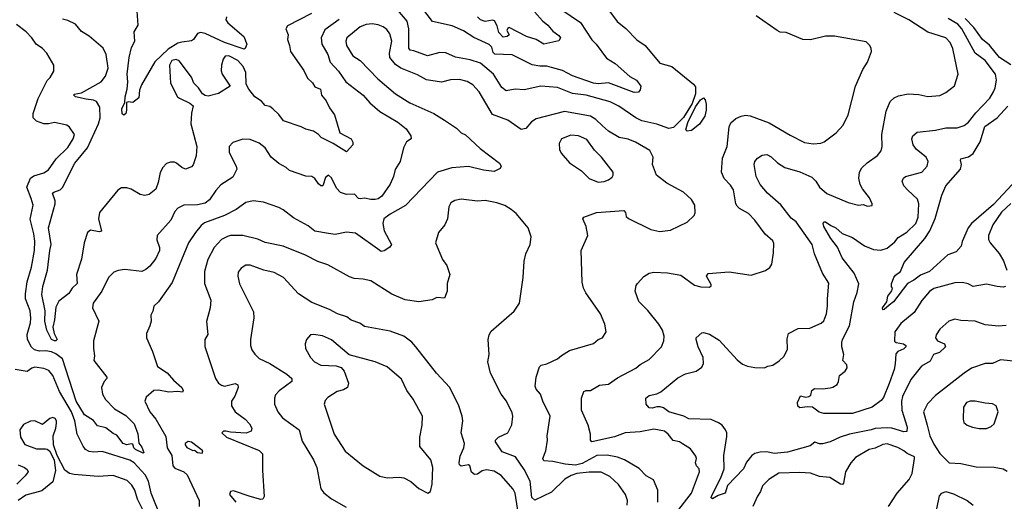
# Model space of a CAD drawing. Extents: x 1246230 to 1426786, y 660032 to 763141.
# Tile 13 of 256: x 1264194 to 1270733, y 673740 to 676936. Entities that reach past the tile are written whole.
import ezdxf

# ---------------------------------------------------------------- set-up
doc = ezdxf.new("R2010")
doc.units = 0

msp = doc.modelspace()

# ---------------------------------------------------------------- linework, layer by layer
at = {"layer": '0CON10XD'}
for points in [[(1268060.9, 677060.9), (1268161.1, 676925), (1268218.3, 676878.3), (1268292.6, 676802.6), (1268348.8, 676765), (1268445, 676647.5), (1268525, 676626), (1268668.8, 676508.8), (1268681.1, 676491.1), (1268681.6, 676445), (1268659.9, 676380.1), (1268601.9, 676288.1), (1268535, 676220.6), (1268505, 676214.5), (1268425, 676242.1), (1268326.1, 676266.1), (1268286.2, 676286.2), (1268173.2, 676363.2), (1268115, 676391.8), (1267955, 676436.7), (1267866.2, 676446.2), (1267765, 676487.1), (1267654.5, 676495.5), (1267545, 676470.8), (1267485, 676475.7), (1267424.2, 676464.2), (1267395, 676486.2), (1267340.8, 676575), (1267255, 676647.7), (1267185, 676670.6), (1267088.8, 676688.8), (1267025, 676716.9), (1266985, 676718.9), (1266902.6, 676697.4), (1266811.1, 676728.9), (1266787.5, 676735), (1266778.3, 676748.3), (1266778.1, 676875), (1266766.5, 676926.5), (1266705, 676998.7)], [(1267725, 677047.9), (1267918.2, 676918.2), (1267993.7, 676803.7), (1268023.1, 676775), (1268091.9, 676681.9), (1268147.8, 676645), (1268245, 676560.5), (1268289.2, 676535), (1268318.8, 676495), (1268315, 676470), (1268303.9, 676456.1), (1268275.8, 676454.2), (1268105, 676517.9), (1268035, 676511.3), (1268005.3, 676515.3), (1267865, 676564.7), (1267798.7, 676598.7), (1267725, 676619.7), (1267695, 676628.1), (1267648.5, 676628.5), (1267597.6, 676637.6), (1267463.6, 676703.7), (1267348.7, 676708.7), (1267339.3, 676719.3), (1267330.4, 676755), (1267312.8, 676772.8), (1267209, 676819), (1267142.4, 676862.4), (1267066.1, 676896.1), (1266935.5, 676925.5), (1266865, 677017.7)], [(1266132.2, 676977.8), (1265972.5, 676895), (1265960.6, 676875), (1265976.7, 676835), (1265972.9, 676805), (1265986.9, 676765), (1265992.2, 676725), (1266080.2, 676600.2), (1266105, 676548.8), (1266138.2, 676518.2), (1266155, 676491.4), (1266192.5, 676475), (1266198.1, 676435), (1266228.8, 676398.8), (1266250.8, 676350.8), (1266284.3, 676305), (1266321.2, 676185), (1266395.8, 676145), (1266406.4, 676123.6), (1266407.5, 676105), (1266365, 676060), (1266275, 676115.6), (1266196.2, 676155), (1266179.2, 676175), (1266145, 676197.8), (1266095, 676210), (1266064.1, 676225.9), (1265946.2, 676266.2), (1265915, 676307.5), (1265875, 676346), (1265855, 676360.8), (1265825, 676367.5), (1265800, 676395), (1265755.5, 676425.5), (1265716.2, 676475), (1265698.6, 676508.6), (1265696.7, 676585), (1265678.6, 676625), (1265643.2, 676665), (1265583.9, 676696.1), (1265559.2, 676695), (1265544.7, 676675.3), (1265533.5, 676635), (1265532.1, 676597.9), (1265538.9, 676575), (1265592.5, 676495), (1265515, 676446.7), (1265445, 676430), (1265425, 676432.5), (1265407.5, 676445), (1265381.2, 676485), (1265351.2, 676515), (1265336.2, 676555), (1265253.8, 676663.8), (1265233.4, 676673.4), (1265205, 676666.5), (1265188.9, 676635), (1265196.2, 676515), (1265241.4, 676425), (1265255.6, 676415.6), (1265325, 676381.9), (1265346, 676365), (1265334.4, 676315.6), (1265330.6, 676245), (1265370.5, 676095), (1265366.6, 676033.4), (1265346.1, 675973.9), (1265335, 675960), (1265295, 675944), (1265270, 675955), (1265236.2, 675985), (1265221.2, 675991.2), (1265195, 675991.4), (1265168.3, 675981.7), (1265144.5, 675955.5), (1265126.5, 675923.5), (1265113.6, 675855), (1265098.3, 675811.7), (1265053.2, 675776.8), (1265025, 675770.6), (1264995, 675775.6), (1264935, 675811.9), (1264905, 675820.5), (1264869.8, 675820.2), (1264845, 675805.6), (1264725, 675656.7), (1264717.8, 675615), (1264737.5, 675532.5), (1264721.7, 675528.3), (1264665, 675540), (1264644, 675525), (1264622.5, 675455), (1264605, 675347.5), (1264571.4, 675245), (1264576, 675185), (1264543.8, 675155), (1264521.7, 675118.3), (1264455, 675067.5), (1264435, 675028), (1264426.1, 674945), (1264413.7, 674895), (1264424.3, 674854.2), (1264443.5, 674815), (1264435, 674805.6), (1264425, 674805.4), (1264406.5, 674815), (1264375.4, 674875), (1264360.5, 674935), (1264364.3, 675005), (1264342.1, 675112.1), (1264347.7, 675165), (1264378.2, 675275), (1264393.4, 675405), (1264403.6, 675445), (1264385.3, 675555.3), (1264430.7, 675715), (1264430, 675735), (1264413.1, 675785), (1264421.7, 675791.7), (1264462.9, 675807.1), (1264477.6, 675822.4), (1264561.4, 675985), (1264644.2, 676085.8), (1264716.8, 676245), (1264729.5, 676285), (1264725.8, 676355), (1264703.6, 676393.6), (1264685, 676403.1), (1264635, 676408.3), (1264565, 676425.6), (1264554.5, 676435), (1264556.9, 676443.1), (1264605, 676451.8), (1264734.4, 676525), (1264765, 676560.8), (1264781.8, 676615), (1264767.9, 676705), (1264748.3, 676748.3), (1264656.4, 676826.4), (1264605, 676857.8), (1264565, 676906.9), (1264515, 676930.4), (1264478.9, 676938.9)], [(1265567.5, 676955), (1265563.3, 676935), (1265576.2, 676915), (1265682.5, 676825), (1265703.3, 676775), (1265692.5, 676745), (1265685, 676740), (1265555, 676784.7), (1265425, 676843.9), (1265395, 676851.5), (1265374.4, 676845), (1265347.5, 676805), (1265335, 676797.1), (1265271.6, 676788.4), (1265245, 676779.7), (1265179.4, 676740.6), (1265092.4, 676657.6), (1265003.3, 676505), (1264990.7, 676469.3), (1264985, 676417.5), (1264945, 676387.5), (1264915, 676391.2), (1264903, 676387), (1264904.4, 676335), (1264898.6, 676315), (1264885, 676303.8), (1264875, 676312), (1264872.9, 676345), (1264892.5, 676387.5), (1264893.8, 676425), (1264908.9, 676475), (1264912.5, 676525), (1264907.9, 676575), (1264922.1, 676685), (1264937.8, 676752.2), (1264959.2, 676795), (1264954, 676855), (1264980.7, 676899.3), (1264972, 677025)], [(1267615, 676986.9), (1267665, 676928.9), (1267700.8, 676900.8), (1267735, 676860.5), (1267775, 676831.5), (1267785.4, 676815), (1267775, 676795.5), (1267675, 676773.3), (1267625, 676804.4), (1267560, 676825), (1267445, 676885.5), (1267435, 676881.2), (1267430, 676865), (1267444.2, 676835), (1267432, 676825), (1267405, 676821.2), (1267375, 676850.5), (1267366, 676896), (1267348, 676928), (1267335, 676932.3), (1267285, 676925.4), (1267255, 676935.4), (1267234.8, 676954.8)], [(1269848, 674215), (1269704, 674186), (1269643.2, 674166.8), (1269576, 674134), (1269525, 674122.1), (1269505, 674122.3), (1269475, 674133.1), (1269442.5, 674107.5), (1269292.8, 674067.2), (1269205, 674057.6), (1269155, 674067.8), (1269112.5, 674067.5), (1269075, 674058.1), (1269057.1, 674045), (1269020.9, 673999.1), (1269000, 673955), (1268894.5, 673845), (1268878.5, 673795), (1268831.5, 673778.5), (1268795, 673757.1), (1268785, 673763.3), (1268788.1, 673775), (1268851.1, 673895), (1268872.7, 673955), (1268869.5, 674045), (1268890.7, 674169.3), (1268890, 674195), (1268881.9, 674215), (1268858.1, 674245), (1268835, 674260.9), (1268785, 674282.2), (1268637.4, 674287.4), (1268605.5, 674305.5), (1268505, 674334.3), (1268469.7, 674359.7), (1268447.9, 674367.9), (1268425, 674368.1), (1268395, 674358.5), (1268375, 674360.8), (1268354, 674384), (1268351.8, 674425), (1268375, 674443.5), (1268426.2, 674453.8), (1268452.7, 674467.3), (1268565, 674560.6), (1268615, 674585.6), (1268686.2, 674603.8), (1268725, 674630), (1268735.8, 674655), (1268733.1, 674695), (1268700, 674765), (1268686.7, 674815), (1268687.5, 674825), (1268725, 674857.5), (1268735, 674860), (1268775, 674849.2), (1268839.8, 674809.8), (1268958.7, 674678.7), (1268995, 674650.4), (1269027.9, 674637.9), (1269075, 674627.9), (1269140, 674625), (1269161.8, 674638.2), (1269195, 674643.3), (1269237, 674673), (1269269.3, 674700.7), (1269292.9, 674747.1), (1269290.9, 674819.1), (1269300, 674855), (1269363.6, 674886.4), (1269440.3, 674889.7), (1269516.6, 674923.4), (1269533.1, 674936.9), (1269541.4, 674955), (1269552.9, 674985), (1269559.4, 675035), (1269557.8, 675085), (1269567.6, 675187.6), (1269525, 675253.8), (1269471.7, 675381.7), (1269455.6, 675445), (1269350, 675595), (1269318.3, 675618.3), (1269248.8, 675708.8), (1269160, 675785), (1269112.1, 675842.1), (1269084.4, 675895), (1269071.1, 675975), (1269076.9, 675995), (1269093, 676017), (1269125, 676037.5), (1269155, 676041.4), (1269185, 676026.7), (1269227.4, 675987.4), (1269274.7, 675954.7), (1269375, 675927.3), (1269455, 675890.8), (1269480.8, 675865), (1269505, 675825.6), (1269553.7, 675783.7), (1269695, 675723.8), (1269765, 675706), (1269795, 675710), (1269825, 675700), (1269855, 675702.5), (1269856.2, 675715), (1269838, 675755), (1269790, 675815), (1269775, 675843.3), (1269765.7, 675885), (1269768.1, 675905), (1269771.4, 675925), (1269787.2, 675952.8), (1269823, 675987), (1269890, 676035), (1269915, 676066.7), (1269920.6, 676095), (1269918.8, 676175), (1269948.6, 676328.6), (1269975, 676392.9), (1270001.9, 676418.1), (1270029.2, 676430.8), (1270095, 676444.6), (1270165, 676440), (1270225, 676425.7), (1270305, 676432.9), (1270345, 676452.5), (1270402.5, 676497.5), (1270426.9, 676575), (1270390, 676745), (1270372.2, 676785), (1270345, 676815.6), (1270224.8, 676854.8), (1270099.4, 676935), (1270001.2, 676985)], [(1266315, 676938.5), (1266221.3, 676868.7), (1266195.4, 676815), (1266201.2, 676775), (1266239.6, 676705), (1266256.5, 676655), (1266311.8, 676595), (1266359.1, 676525), (1266475.7, 676435), (1266519.4, 676385), (1266586.7, 676326.7), (1266705, 676256.2), (1266761.7, 676211.7), (1266791.2, 676165), (1266793.3, 676146.7), (1266763.8, 676125), (1266742, 676085), (1266721.4, 675995), (1266688.3, 675941.7), (1266677.3, 675895), (1266654.7, 675845), (1266598.4, 675765), (1266575, 675748.4), (1266555, 675744.1), (1266525, 675743.3), (1266485, 675752.7), (1266455, 675746.9), (1266445, 675750), (1266418.3, 675778.3), (1266365, 675775.3), (1266325, 675789.3), (1266297.6, 675817.6), (1266265, 675888), (1266245, 675904), (1266225, 675890), (1266208, 675835), (1266195, 675834.3), (1266178, 675848), (1266155, 675882.5), (1266135, 675896), (1266095, 675898), (1265986.7, 675935), (1265963.8, 675955), (1265915, 675981.4), (1265864, 676025), (1265825, 676087.1), (1265785, 676116.9), (1265725, 676142.2), (1265675, 676143.3), (1265608.7, 676121.3), (1265585.8, 676095), (1265585.8, 676055), (1265631.9, 675965), (1265635.6, 675945), (1265609.1, 675890.9), (1265529.4, 675840.6), (1265496.4, 675803.6), (1265455, 675740), (1265425, 675718.9), (1265375, 675707.7), (1265285, 675705.5), (1265245, 675686.7), (1265225, 675662.9), (1265198.2, 675605), (1265106.7, 675505), (1265105.3, 675475), (1265122.9, 675425), (1265121.8, 675405), (1265098.7, 675351.3), (1265058.7, 675301.3), (1265032.3, 675277.7), (1265005, 675266.1), (1264892.4, 675277.6), (1264847.8, 675272.2), (1264819.1, 675260.9), (1264784, 675226), (1264740.8, 675135), (1264700.1, 675079.9), (1264682.2, 675055), (1264677.8, 675025), (1264720.6, 674935), (1264684.6, 674805.4), (1264683.8, 674755), (1264691.8, 674705), (1264685.7, 674675), (1264773.8, 674565), (1264774, 674555), (1264755.4, 674534.6), (1264737.3, 674495), (1264745, 674452), (1264765, 674415.6), (1264824.4, 674355), (1264899.9, 674309.9), (1264955.5, 674255.5), (1264977.9, 674187.9), (1264985.8, 674125.8), (1265005, 674100), (1265018.6, 674065), (1265015, 674060), (1264962.5, 674085), (1264952.5, 674095), (1264945, 674118.8), (1264935, 674122), (1264905.6, 674114.4), (1264881.4, 674125), (1264839.5, 674179.5), (1264815, 674189.2), (1264767.2, 674227.2), (1264710.2, 674240.2), (1264685, 674277.5), (1264625, 674313.7), (1264568.7, 674405), (1264477.5, 674685), (1264435, 674718.3), (1264405, 674732), (1264368.5, 674738.5), (1264325, 674736.2), (1264291.8, 674745), (1264272.2, 674762.2), (1264245.2, 674815), (1264243.3, 674846.7), (1264265.7, 674925), (1264268.4, 674955), (1264264.6, 675005), (1264233.4, 675083.4), (1264232.1, 675117.9), (1264242.9, 675197.1), (1264273.6, 675295), (1264291.8, 675405), (1264294, 675466), (1264289.3, 675515), (1264263.6, 675613.6), (1264283.1, 675705), (1264270.2, 675750.2), (1264241.1, 675825), (1264265, 675884.2), (1264289.1, 675900.9), (1264355, 675920.9), (1264385, 675939.5), (1264436.8, 676013.2), (1264515, 676088.9), (1264549.5, 676145), (1264558.6, 676175), (1264525, 676223.8), (1264506.6, 676236.6), (1264425, 676254.3), (1264385, 676244.4), (1264355, 676244.4), (1264305, 676263.1), (1264283.8, 676285), (1264284, 676315), (1264316.2, 676413.8), (1264377.3, 676532.7), (1264396.6, 676553.4), (1264420, 676595), (1264420, 676635), (1264373.7, 676713.7), (1264345.4, 676745.4), (1264303.8, 676775), (1264275.8, 676815), (1264237.5, 676855), (1264174.1, 676904.1)], [(1268555.4, 673665), (1268655, 673794.4), (1268707.9, 673935), (1268705.6, 673955), (1268688.6, 673975), (1268682.2, 673995), (1268688.6, 674025), (1268685, 674038.8), (1268649.6, 674089.6), (1268595, 674122.2), (1268575, 674135.5), (1268534.7, 674144.7), (1268501.4, 674185), (1268476, 674205), (1268405, 674219.6), (1268315, 674200.8), (1268215, 674195.5), (1268145, 674167.7), (1267994.3, 674134.3), (1267984.2, 674145), (1267985.8, 674185.8), (1267968.9, 674245), (1267924.5, 674345.5), (1267924.2, 674425.8), (1267940.3, 674469.7), (1267955, 674476.2), (1267985, 674476.2), (1268045, 674510.8), (1268105, 674517.5), (1268165, 674560.8), (1268286.2, 674623.8), (1268315, 674649.2), (1268375, 674682), (1268455.8, 674765), (1268471.9, 674805), (1268473.1, 674836.9), (1268463.3, 674875), (1268438.5, 674915), (1268365, 675006.7), (1268306.5, 675066.5), (1268282, 675135), (1268287.5, 675172.5), (1268296, 675185), (1268338, 675232), (1268375, 675254.3), (1268405, 675260.6), (1268495, 675256.7), (1268585, 675240.6), (1268675, 675174.2), (1268716.4, 675163.6), (1268775, 675162.5), (1268785, 675170), (1268785, 675180), (1268754, 675235), (1268765, 675251.2), (1268905, 675263.3), (1269052.1, 675242.1), (1269147.7, 675272.3), (1269175, 675292.5), (1269188.8, 675315), (1269200.5, 675389.5), (1269202.2, 675452.2), (1269195, 675470), (1269144, 675514), (1269075.6, 675605), (1269035, 675650.8), (1268975, 675682.9), (1268958.3, 675698.3), (1268950, 675715), (1268935, 675806.7), (1268915, 675838), (1268872, 675882), (1268855.6, 675925), (1268861.7, 676018.3), (1268892.9, 676095), (1268905.6, 676225), (1268917, 676253), (1268950.3, 676279.7), (1268986.1, 676296.1), (1269015, 676302.9), (1269045, 676297.8), (1269171.3, 676251.3), (1269309.7, 676169.7), (1269405, 676122.5), (1269462.9, 676112.9), (1269515, 676116), (1269536.7, 676125), (1269615, 676186), (1269662.7, 676237.3), (1269695.7, 676305), (1269744.4, 676495.6), (1269793.2, 676606.8), (1269824, 676655), (1269850, 676725), (1269848.8, 676745), (1269838.8, 676765), (1269815, 676788.8), (1269605, 676827.1), (1269545, 676826.9), (1269445, 676802.5), (1269395, 676804), (1269285, 676850.8), (1269245, 676854.2), (1269223.3, 676865), (1269085, 676962.5)], [(1270740, 675165), (1270725, 675161.1), (1270685, 675165.6), (1270615, 675180.8), (1270525, 675165.7), (1270492.9, 675182.9), (1270455, 675192.5), (1270405, 675189.5), (1270265, 675153.2), (1270235, 675132.7), (1270183.9, 675073.9), (1270135, 674993.5), (1270045, 674920.4), (1270006.4, 674865), (1270003.8, 674803.8), (1270015, 674793.7), (1270064.3, 674784.3), (1270078.9, 674775), (1270078.8, 674765), (1270065, 674751.1), (1270025, 674735.4), (1270011.4, 674718.6), (1270008.3, 674651.7), (1270000.4, 674615), (1269968.7, 674521.3), (1269929.8, 674430.2), (1269915, 674409.2), (1269855.8, 674364.2), (1269725, 674322.9), (1269535, 674322.2), (1269502.6, 674332.6), (1269460, 674365), (1269425, 674368), (1269375, 674359.7), (1269362.1, 674372.1), (1269359.5, 674395), (1269380, 674440), (1269415, 674431.6), (1269435.4, 674435), (1269447.1, 674445), (1269454.4, 674475), (1269471.4, 674488.6), (1269525, 674487.1), (1269576.4, 674493.6), (1269595, 674496.9), (1269622, 674515), (1269632, 674535), (1269638.8, 674575), (1269676.3, 674603.7), (1269690, 674625), (1269688, 674645), (1269660.6, 674675), (1269668, 674715), (1269652.8, 674765), (1269653.3, 674793.3), (1269657.5, 674815), (1269704.2, 674905.8), (1269732.5, 675065), (1269754.5, 675125), (1269766.4, 675183.6), (1269734.6, 675255), (1269655, 675357.1), (1269625.8, 675425.8), (1269580.8, 675485), (1269534, 675565), (1269528.8, 675585), (1269534.3, 675595.7), (1269545, 675595.5), (1269580, 675570), (1269613.3, 675555), (1269655, 675516.7), (1269725, 675490.4), (1269805, 675436.4), (1269865, 675411.8), (1269912.8, 675407.2), (1269955, 675420.4), (1270005, 675462.7), (1270028.7, 675491.3), (1270085, 675526.4), (1270145, 675583.1), (1270160.6, 675625), (1270164.7, 675715), (1270156.9, 675745), (1270091.1, 675805), (1270066, 675835), (1270054, 675865), (1270063.8, 675885), (1270076.7, 675895), (1270185, 675925.7), (1270220, 675965), (1270227.8, 675995), (1270213.1, 676023.1), (1270148.9, 676075), (1270126.5, 676105), (1270118.6, 676145), (1270125, 676166.2), (1270155, 676189.2), (1270275, 676203.3), (1270345, 676219.5), (1270420.2, 676219.8), (1270466.2, 676233.8), (1270495, 676257.3), (1270542.6, 676317.4), (1270635.5, 676415), (1270661.7, 676458.3), (1270672.7, 676485), (1270681.2, 676535), (1270675, 676575.7), (1270605, 676664.6), (1270538.7, 676715), (1270450.2, 676875), (1270425, 676906.1), (1270359.5, 676945)], [(1270776.6, 676636.6), (1270700, 676685), (1270635, 676766.9), (1270588.4, 676805), (1270529.8, 676885), (1270472.7, 676945)], [(1268431.9, 673735), (1268432.9, 673815), (1268403, 673883), (1268355, 673910), (1268307.4, 673957.4), (1268210, 674015), (1268165, 674032.3), (1268095, 674047.5), (1268026.8, 674043.2), (1267928.4, 673991.6), (1267885, 673980.4), (1267816.3, 673986.3), (1267735, 674005.5), (1267675, 674009.2), (1267667.1, 674025), (1267687.5, 674075), (1267700, 674145), (1267698, 674175), (1267717.1, 674305), (1267667.5, 674405), (1267652.3, 674452.3), (1267622.9, 674485), (1267617.1, 674505), (1267624.2, 674565), (1267646.4, 674633.6), (1267656.4, 674643.6), (1267695, 674652), (1267764.5, 674685.5), (1267791.1, 674708.9), (1267845, 674740.5), (1268005, 674788), (1268035, 674813.8), (1268065, 674826.2), (1268089.2, 674865), (1268080, 674915), (1268051.4, 674985), (1267953.4, 675123.4), (1267938.1, 675155), (1267928.6, 675195), (1267923.8, 675405), (1267966.7, 675505), (1267956.2, 675565), (1267933.3, 675615), (1267940, 675625), (1268025, 675658), (1268205, 675669.2), (1268216.2, 675656.2), (1268221.5, 675631.5), (1268236.3, 675616.3), (1268384.6, 675544.6), (1268445, 675531.5), (1268515, 675540.6), (1268626.8, 675593.2), (1268673, 675637), (1268680, 675655), (1268677.1, 675705), (1268655, 675743.8), (1268601.7, 675791.7), (1268492.4, 675852.4), (1268422, 675905), (1268395.7, 675975), (1268401.1, 676025), (1268378.3, 676068.3), (1268283.7, 676123.7), (1268235, 676144.4), (1268175, 676155.6), (1268105, 676195.6), (1268065, 676231.1), (1268020.5, 676275), (1267985, 676295.3), (1267812.9, 676327.1), (1267625, 676278.2), (1267591.9, 676258.1), (1267555, 676214.2), (1267525, 676208), (1267435, 676269.4), (1267335, 676307.5), (1267245, 676457.8), (1267202.5, 676505), (1267165, 676525.4), (1267115, 676538.8), (1267055, 676537.1), (1266995, 676522.7), (1266895, 676538.4), (1266835, 676570.8), (1266725, 676615.3), (1266689.8, 676639.8), (1266651.6, 676685), (1266648.9, 676715), (1266664.7, 676795), (1266653.1, 676843.1), (1266631.2, 676871.2), (1266608, 676888), (1266575, 676902.4), (1266535, 676909.7), (1266495, 676904.8), (1266455, 676889.5), (1266367.3, 676815), (1266359.6, 676795), (1266364.6, 676765), (1266407.4, 676697.4), (1266455.3, 676665.3), (1266573.3, 676545), (1266689.5, 676445), (1266785, 676383.7), (1266944, 676314), (1267015, 676270.6), (1267095, 676217.1), (1267125, 676185.6), (1267155, 676171.4), (1267252, 676082), (1267380, 675985), (1267392, 675965), (1267385, 675948.8), (1267345, 675929.2), (1267275, 675936.9), (1267175, 675962.7), (1267065, 675952.5), (1266968.8, 675925), (1266756.4, 675703.6), (1266655, 675646.9), (1266611.9, 675615), (1266606.5, 675585), (1266614.6, 675535), (1266662.2, 675445), (1266652.9, 675427.1), (1266615, 675402.9), (1266595, 675399.2), (1266585, 675404.3), (1266425, 675519.2), (1266365, 675526), (1266288.3, 675511.7), (1266245, 675516.9), (1266155, 675533.5), (1266108.9, 675568.9), (1266012.1, 675622.1), (1265945, 675674.4), (1265915, 675690.5), (1265812.5, 675725), (1265745.7, 675734.3), (1265696.4, 675723.6), (1265632.4, 675677.6), (1265553.7, 675636.3), (1265422.4, 675587.6), (1265398.8, 675571.2), (1265360.9, 675525), (1265314.6, 675455), (1265207.1, 675192.9), (1265115, 675064), (1265084.3, 675035), (1265078.8, 675001.2), (1265066.2, 674975), (1265067.5, 674935), (1265059.2, 674905), (1265036, 674855), (1265036, 674825), (1265075.7, 674735), (1265109.4, 674635), (1265172.6, 674592.6), (1265214.6, 674544.6), (1265270.8, 674495), (1265280.8, 674475), (1265275, 674464.4), (1265245, 674468.5), (1265185, 674464.2), (1265115, 674477.2), (1265085, 674475.4), (1265035, 674430.8), (1265025.6, 674405), (1265059.1, 674335), (1265098.9, 674285), (1265165, 674169.5), (1265174, 674095), (1265204.6, 674045), (1265211.1, 673975), (1265225, 673960.7), (1265284, 673935), (1265306, 673915), (1265386.5, 673745), (1265385.6, 673705)], [(1268626.1, 676196.1), (1268618, 676205), (1268630, 676255), (1268681.4, 676358.6), (1268715, 676404.3), (1268735, 676417.1), (1268747.1, 676405), (1268753.1, 676375), (1268753.3, 676335), (1268743, 676297), (1268707.8, 676242.2), (1268655, 676201.2), (1268626.1, 676196.1)], [(1270785, 675842), (1270660, 675710), (1270515.3, 675585), (1270492.6, 675555), (1270452.9, 675465), (1270445.6, 675434.4), (1270413.7, 675396.3), (1270358.6, 675375), (1270235.8, 675265), (1270175, 675241.1), (1270132.3, 675207.7), (1270089.4, 675185), (1269996.4, 675065), (1269968.8, 675041.2), (1269935, 675012.7), (1269925, 675011.4), (1269923.6, 675023.6), (1269951.8, 675065), (1269958.5, 675101.5), (1269986, 675136), (1269990, 675155), (1269983.6, 675163.6), (1269983.8, 675183.8), (1269998.2, 675225), (1270009.2, 675240.8), (1270043.8, 675265), (1270068, 675325), (1270205.9, 675484.1), (1270238.5, 675535), (1270273.3, 675616.7), (1270317.9, 675772.1), (1270345, 675833.8), (1270441.4, 675945), (1270448.1, 675975), (1270441.4, 676005), (1270445, 676013.3), (1270495, 676025.7), (1270525, 676049.2), (1270572.5, 676125), (1270603, 676227), (1270685.7, 676284.2), (1270756.5, 676363.5)], [(1268035, 675857.5), (1268075, 675863.1), (1268105, 675874.2), (1268127.6, 675892.4), (1268136, 675905), (1268136, 675925), (1268057.8, 676025), (1268010.6, 676070.6), (1267960.6, 676140.6), (1267905, 676165.5), (1267855, 676171.1), (1267791.2, 676145), (1267777.5, 676115), (1267779.4, 676075), (1267790.2, 676050.2), (1267845, 675985.6), (1267925, 675934), (1267975, 675882), (1268035, 675857.5)], [(1267536.7, 675595), (1267491.4, 675651.4), (1267457.2, 675677.2), (1267415, 675703.3), (1267361.7, 675721.7), (1267285, 675736.9), (1267235, 675732.5), (1267125, 675744.4), (1267084.3, 675735.7), (1267058.3, 675721.7), (1267043.8, 675695), (1267035.8, 675614.2), (1267018, 675575), (1266975.8, 675525), (1266956, 675455), (1267002, 675345), (1267030, 675305), (1267051.2, 675245), (1267033.3, 675185), (1267034, 675135), (1267015, 675087.5), (1266965, 675093.8), (1266932.7, 675077.3), (1266845, 675064), (1266755, 675077.1), (1266665, 675115.7), (1266525, 675204.2), (1266475.8, 675214.2), (1266415, 675220), (1266385, 675229.2), (1266239.5, 675309.5), (1266175, 675331.5), (1266093.1, 675373.1), (1265945, 675432.5), (1265825, 675458.1), (1265775, 675480.5), (1265675, 675504.6), (1265595, 675503.6), (1265575, 675497.3), (1265535, 675476.7), (1265486, 675424), (1265444.7, 675345.3), (1265422.5, 675265), (1265421.1, 675185), (1265463.1, 675075), (1265460, 675025), (1265434.3, 674934.3), (1265443, 674847), (1265423.8, 674815), (1265422.7, 674767.3), (1265495.4, 674555.4), (1265515.4, 674525.4), (1265535, 674510), (1265555, 674504.7), (1265625, 674521.5), (1265643.1, 674513.1), (1265645.6, 674495), (1265622.7, 674437.3), (1265601.9, 674405), (1265600, 674375), (1265625, 674334.2), (1265690.8, 674285), (1265720, 674255), (1265735.8, 674225), (1265732.5, 674205), (1265697.7, 674192.3), (1265595, 674198.6), (1265563.2, 674206.8), (1265547.5, 674205), (1265536.2, 674195), (1265568, 674165), (1265785, 674076.5), (1265806.2, 674055), (1265806.4, 673945), (1265818.2, 673771.8), (1265808.1, 673755), (1265795, 673751.3), (1265725, 673772.8), (1265615, 673809.6), (1265594.2, 673805), (1265588.6, 673785), (1265629.2, 673735)], [(1270775, 675716.4), (1270715, 675659.1), (1270655.4, 675575), (1270626.9, 675505), (1270626.9, 675476.9), (1270637.8, 675455), (1270699.2, 675385), (1270726.4, 675336.3), (1270750.4, 675275)], [(1268228.5, 673715), (1268231.2, 673745), (1268217.9, 673785), (1268171.5, 673851.5), (1268113.9, 673903.9), (1268055, 673933.3), (1267975, 673934.7), (1267895, 673923.9), (1267857.4, 673912.6), (1267815, 673886.4), (1267725, 673801.8), (1267615, 673748.1), (1267594.7, 673764.7), (1267584.7, 673875), (1267545, 673951.9), (1267486.9, 674035), (1267398.4, 674068.4), (1267354.2, 674135), (1267353.8, 674145), (1267373.8, 674165), (1267435.8, 674194.2), (1267461.3, 674248.7), (1267470, 674305), (1267465, 674326.7), (1267426, 674405), (1267391.7, 674451.7), (1267321.5, 674591.5), (1267303.1, 674665), (1267311.8, 674715), (1267305.6, 674814.4), (1267311.4, 674845), (1267325, 674868.8), (1267478, 675002), (1267513.8, 675055), (1267538.1, 675225), (1267543.3, 675335), (1267555, 675383.3), (1267584.4, 675445), (1267590, 675495), (1267570, 675555), (1267536.7, 675595)], [(1267510.4, 673625), (1267483.9, 673795), (1267470.3, 673820.3), (1267391.7, 673911.7), (1267345, 673940.9), (1267295, 673950), (1267265, 673942.7), (1267235, 673920.5), (1267215, 673917.8), (1267193.8, 673933.8), (1267183.1, 673975), (1267175, 673982.2), (1267125, 673972.7), (1267115, 673981.4), (1267111.9, 673995), (1267120.3, 674039.7), (1267144.5, 674095), (1267147.9, 674125), (1267125.6, 674195), (1267135.9, 674274.1), (1267132.5, 674305), (1267110.8, 674375), (1267050, 674495), (1266961.7, 674591.7), (1266824.3, 674765), (1266797.4, 674797.4), (1266745, 674835.6), (1266655, 674868.9), (1266485, 674901.4), (1266452.6, 674922.6), (1266395, 674942.9), (1266366.2, 674965), (1266305, 674984.5), (1266252.4, 675012.4), (1266135, 675058.9), (1266045, 675117.8), (1265945.2, 675225.3), (1265885, 675259.1), (1265814.6, 675274.6), (1265725, 675308.1), (1265695, 675307.1), (1265665, 675288), (1265645, 675260), (1265641.9, 675235), (1265653.7, 675183.7), (1265747.3, 674997.3), (1265748.8, 674958.8), (1265726.5, 674815), (1265727.3, 674775), (1265735, 674746.2), (1265755, 674717.1), (1265785, 674688.9), (1265855, 674655.6), (1265968, 674585), (1266001.2, 674555), (1266001.2, 674535), (1265917.2, 674472.8), (1265893.4, 674446.6), (1265885.8, 674425), (1265885.8, 674385), (1265909.4, 674335), (1265940, 674295), (1266050, 674215), (1266070.5, 674140.5), (1266144.6, 674014.6), (1266166.9, 673965), (1266193.9, 673823.9), (1266215, 673796.7), (1266265, 673756), (1266361.2, 673701.2)], [(1270745, 674907.1), (1270695, 674902.9), (1270605, 674911.9), (1270540, 674935), (1270445, 674940), (1270405, 674948.6), (1270363.3, 674935), (1270305, 674883.3), (1270281.2, 674845), (1270276.7, 674825), (1270288.8, 674805), (1270335.6, 674785.6), (1270342.8, 674765), (1270301.4, 674728.6), (1270261.9, 674715), (1270239.3, 674670.7), (1270183.3, 674636.7), (1270110.9, 674549.2), (1270057.1, 674435), (1270050.3, 674405), (1270052.3, 674345), (1270087, 674233), (1270085.6, 674204.4), (1270065, 674200.6), (1269986.7, 674225), (1269955, 674228.8), (1269875, 674223.8), (1269848, 674215)], [(1266905, 673793.3), (1266922.5, 673805), (1266932.5, 673855), (1266936.7, 673965), (1266924.3, 674015), (1266850.8, 674105), (1266850.6, 674165), (1266866.7, 674245), (1266870, 674305), (1266807.6, 674417.6), (1266765.7, 674475), (1266730.2, 674550.2), (1266633.8, 674633.8), (1266555, 674665.5), (1266382.9, 674712.9), (1266265, 674812.9), (1266205, 674837.9), (1266145, 674846.9), (1266125.7, 674844.3), (1266098, 674815), (1266089.2, 674785), (1266092, 674755), (1266124.6, 674694.6), (1266152.5, 674665), (1266194.7, 674644.7), (1266295, 674639.4), (1266328.6, 674628.6), (1266350, 674605), (1266376.9, 674525), (1266372, 674495), (1266345, 674480), (1266301.9, 674468.1), (1266240.9, 674429.1), (1266221.7, 674408.3), (1266215.8, 674385), (1266283.6, 674185), (1266355, 674072.5), (1266475, 673975.8), (1266585, 673907.5), (1266635, 673895.7), (1266715, 673901.4), (1266745, 673896.9), (1266790.7, 673870.7), (1266844.5, 673824.5), (1266905, 673793.3)], [(1265136.2, 673625), (1265068.1, 673795), (1265050.5, 673875), (1265028.6, 673915), (1264954.1, 673995), (1264925, 674014.2), (1264741.3, 674071.3), (1264685, 674067.3), (1264655, 674071.4), (1264631.2, 674085), (1264615.6, 674105.6), (1264576.5, 674186.5), (1264559.6, 674275), (1264537.8, 674335), (1264458, 674468), (1264413.8, 674575), (1264388.7, 674608.7), (1264355, 674622.5), (1264295, 674629.5), (1264275.5, 674624.5), (1264245, 674601.4), (1264165, 674616)], [(1270815, 674667.3), (1270708.3, 674678.3), (1270655, 674655.6), (1270605, 674654.3), (1270515.5, 674624.5), (1270465, 674591.4), (1270275, 674441.9), (1270222.1, 674387.9), (1270196.7, 674335), (1270220.8, 674245), (1270238.7, 674175), (1270265, 674120), (1270305, 674058.1), (1270367.5, 673995), (1270445, 673991.9), (1270545, 673968.9), (1270665, 673967.5), (1270725, 673956), (1270750.7, 673940.7)], [(1270565, 674224.4), (1270615, 674224.4), (1270645, 674235.7), (1270665.7, 674255), (1270690.8, 674335), (1270678.8, 674375), (1270655, 674387.5), (1270605, 674390.6), (1270540, 674405), (1270505, 674404.4), (1270480.8, 674395), (1270461.1, 674365), (1270458.8, 674285), (1270463.6, 674263.6), (1270485, 674246.2), (1270522.1, 674232.1), (1270565, 674224.4)], [(1265016.8, 673675), (1264977.3, 673755), (1264958.8, 673815), (1264938.3, 673848.3), (1264908.3, 673878.3), (1264815, 673910.9), (1264715, 673905.5), (1264555, 673917.7), (1264525, 673925.4), (1264495, 673946.7), (1264442.5, 674045), (1264417.8, 674115), (1264415.6, 674174.4), (1264434, 674225), (1264438.8, 674258.8), (1264438, 674275), (1264429.1, 674289.1), (1264415, 674295.7), (1264395, 674290), (1264345, 674250), (1264295, 674273.3), (1264265, 674271.9), (1264219.2, 674250.8), (1264195.4, 674215), (1264198.9, 674165), (1264227.7, 674117.7), (1264305, 674089.6), (1264365, 674088.9), (1264377.4, 674087.4), (1264393.8, 674073.8), (1264423.7, 674013.7), (1264431.2, 673945), (1264415, 673870), (1264341.2, 673808.8), (1264235, 673781.4), (1264184.6, 673745)], [(1265405, 674060), (1265410, 674075), (1265335, 674132.5), (1265313.6, 674136.4), (1265292.5, 674125), (1265292.5, 674115), (1265305, 674097.5), (1265345, 674077.5), (1265355, 674080), (1265375, 674063.3), (1265405, 674060)], [(1269963.9, 673706.1), (1270020.8, 673795), (1270101.2, 673885), (1270121.2, 673925), (1270136.2, 674025), (1270136, 674035), (1270087, 674057), (1270065, 674075.8), (1270025, 674096.8), (1269955, 674121.8), (1269925, 674118.1), (1269875, 674093.2), (1269835, 674084.5), (1269745, 674030.8), (1269712.5, 673995), (1269678.8, 673935), (1269665, 673860), (1269658, 673852), (1269645, 673854.2), (1269575, 673899.1), (1269505, 673904), (1269445, 673927.1), (1269375, 673932.5), (1269235, 673927.5), (1269170, 673885), (1269126.4, 673843.6), (1269113.3, 673805), (1269093.6, 673775), (1269063.3, 673705)], [(1264185, 673981.4), (1264227.1, 673965), (1264245, 673950.8), (1264249.5, 673935), (1264231.5, 673908.5), (1264176.4, 673855)], [(1270269.5, 673615), (1270303.2, 673776.8), (1270316.7, 673795), (1270345, 673804.3), (1270395, 673789.4), (1270485, 673745.7), (1270525.8, 673715)]]:
    msp.add_lwpolyline(points, dxfattribs=at)

doc.saveas('drawing.dxf')
